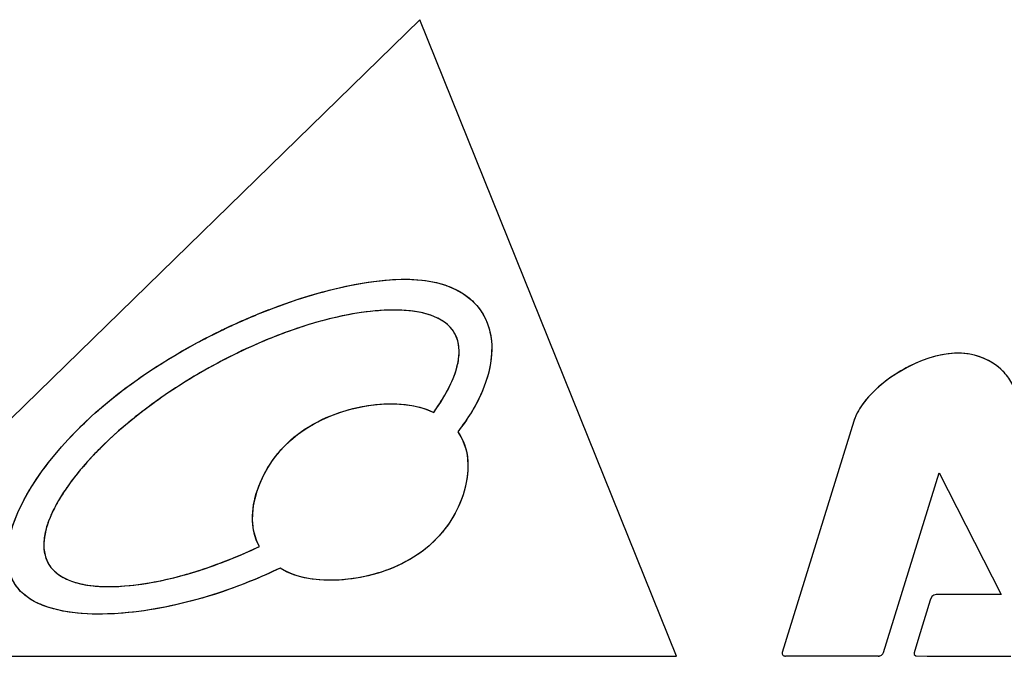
# Model space of a CAD drawing. Header units: millimetres. Extents: x 0 to 420, y 0 to 297.
# Tile 71 of 76: x 210.11 to 218.24, y 277.04 to 282.31. Entities that reach past the tile are written whole.
import ezdxf

# ---------------------------------------------------------------- set-up
doc = ezdxf.new("R2010")
doc.units = ezdxf.units.MM
doc.header["$LTSCALE"] = 23.1
doc.layers.add('LAY0002', color=7, linetype='CONTINUOUS')

msp = doc.modelspace()

# ---------------------------------------------------------------- linework, layer by layer
at = {"layer": 'LAY0002', "color": 7, "linetype": 'Continuous'}
for p, q in [((213.4117, 282.3105), (208.0171, 277.0442)), ((215.5328, 277.0442), (213.4117, 282.3105)), ((211.7667, 279.7369), (211.7915, 279.7489)), ((211.7915, 279.7489), (211.8113, 279.7584)), ((217.0006, 278.9908), (216.4087, 277.0755)), ((217.0006, 278.9908), (216.4087, 277.0755)), ((217.2454, 277.0755), (217.7049, 278.5626)), ((217.7049, 278.5626), (218.2168, 277.5559)), ((217.6457, 277.5396), (217.632, 277.5079)), ((217.6618, 277.5513), (217.6457, 277.5396)), ((217.6809, 277.5559), (217.6618, 277.5513)), ((217.8531, 277.5559), (217.6809, 277.5559)), ((218.2168, 277.5559), (217.8531, 277.5559)), ((217.632, 277.5079), (217.5373, 277.2014)), ((217.5373, 277.2014), (217.4977, 277.0728)), ((208.0171, 277.0442), (215.5328, 277.0442)), ((217.2012, 277.0457), (216.4345, 277.0457)), ((217.4977, 277.0728), (217.4997, 277.058)), ((217.4997, 277.058), (217.5113, 277.0481)), ((217.5113, 277.0481), (217.6065, 277.0457)), ((217.6065, 277.0457), (218.2971, 277.0457))]:
    msp.add_line(p, q, dxfattribs=at)
for centre, radius, start, end in [((214.049, 275.0559), 5.2075, 111.2096, 113.38491), ((214.1163, 274.8969), 5.3802, 113.37056, 115.50504), ((214.0704, 274.9903), 5.2761, 115.88942, 119.89099), ((214.1039, 274.9232), 5.3512, 115.50646, 115.89862), ((213.9207, 275.395), 4.6212, 112.4166, 120.12535), ((213.9409, 275.3665), 4.6557, 114.67102, 119.34457), ((212.209, 277.2471), 2.0885, 141.63938, 144.36705), ((212, 277.3929), 1.8339, 144.27633, 145.1569), ((212.0656, 277.3511), 1.9113, 144.39756, 145.04002), ((210.2238, 281.903), 4.3678, 290.37245, 295.24455)]:
    msp.add_arc(centre, radius, start, end, dxfattribs=at)
for points, knots in [([(212.159, 279.9084), (212.6498, 280.0993), (213.8618, 280.3484), (214.1265, 279.6767), (213.9186, 279.2139)], [0, 0, 0, 0, 0.395683, 1, 1, 1, 1]), ([(212.165, 279.9107), (212.2841, 279.9569), (212.5241, 280.0398), (212.8899, 280.1301), (213.2501, 280.1761), (213.5429, 280.1504), (213.7437, 280.0682), (213.8634, 279.9776), (213.9496, 279.8614), (214.0156, 279.6794), (214.0068, 279.4195), (213.9289, 279.2267), (213.8777, 279.1323)], [0, 0, 0, 0, 0.143496, 0.284992, 0.422674, 0.55063, 0.609384, 0.664383, 0.717196, 0.769634, 0.879233, 1, 1, 1, 1]), ([(213.6549, 279.2711), (213.6752, 279.3113), (213.7102, 279.3919), (213.7404, 279.5168), (213.7367, 279.6396), (213.6705, 279.7918), (213.4625, 279.8964), (213.1875, 279.917), (212.8896, 279.8883), (212.5881, 279.8201), (212.2888, 279.7226), (212.0938, 279.6414), (211.9976, 279.5973)], [0, 0, 0, 0, 0.059492, 0.115852, 0.168612, 0.219393, 0.327533, 0.451742, 0.584291, 0.721061, 0.860022, 1, 1, 1, 1]), ([(213.6955, 279.3621), (213.726, 279.4432), (213.751, 279.5893), (213.7028, 279.7408), (213.5761, 279.8496), (213.2621, 279.9374), (212.7399, 279.8796), (212.2917, 279.7218), (212.1585, 279.667)], [0, 0, 0, 0, 0.140562, 0.287894, 0.435226, 0.582559, 0.877223, 1, 1, 1, 1]), ([(210.4254, 278.7479), (210.4944, 278.8286), (210.7955, 279.1443), (211.1554, 279.4003), (211.441, 279.5646)], [0, 0, 0, 0, 0.243618, 1, 1, 1, 1]), ([(210.4805, 278.8104), (210.6129, 278.9568), (210.9139, 279.2348), (211.2901, 279.4797), (211.4786, 279.586)], [0, 0, 0, 0, 0.521277, 1, 1, 1, 1]), ([(218.2414, 279.3935), (218.1684, 279.4718), (217.9391, 279.588), (217.6252, 279.5261), (217.3868, 279.4099), (217.1741, 279.262), (217.0395, 279.1083), (217.0006, 278.9908)], [0, 0, 0, 0, 0.215949, 0.475751, 0.613839, 0.750388, 1, 1, 1, 1]), ([(218.2436, 279.3911), (218.2343, 279.4013), (218.138, 279.4968), (217.7584, 279.6535), (217.222, 279.3424), (217.0687, 279.1247)], [0, 0, 0, 0, 0.040437, 0.392862, 1, 1, 1, 1]), ([(211.6593, 279.4249), (211.499, 279.3348), (211.1915, 279.1382), (210.9106, 278.9044), (210.7826, 278.7776)], [0, 0, 0, 0, 0.505231, 1, 1, 1, 1]), ([(213.6613, 279.2831), (213.6725, 279.3061), (213.6842, 279.3326), (213.694, 279.3582), (213.6955, 279.3621)], [0, 0, 0, 0, 0.846321, 1, 1, 1, 1]), ([(213.5271, 279.062), (213.5389, 279.079), (213.5849, 279.1466), (213.6274, 279.2167), (213.6549, 279.2711)], [0, 0, 0, 0, 0.253788, 1, 1, 1, 1]), ([(212.0866, 277.9523), (212.0498, 278.0194), (212.0117, 278.1818), (212.0614, 278.4319), (212.1884, 278.6781), (212.396, 278.8951), (212.6709, 279.0446), (213.0487, 279.149), (213.3605, 279.1423), (213.5271, 279.062)], [0, 0, 0, 0, 0.10289, 0.214364, 0.336914, 0.471037, 0.612065, 0.751229, 1, 1, 1, 1]), ([(213.8777, 279.1323), (213.8669, 279.1123), (213.8208, 279.0318), (213.7678, 278.9555), (213.7253, 278.9)], [0, 0, 0, 0, 0.245341, 1, 1, 1, 1]), ([(210.8415, 278.8346), (210.8224, 278.8166), (210.7205, 278.7187), (210.6328, 278.6209), (210.5714, 278.5432)], [0, 0, 0, 0, 0.18307, 1, 1, 1, 1]), ([(213.7253, 278.9), (213.7614, 278.8493), (213.7955, 278.7696), (213.807, 278.6869), (213.8087, 278.6657)], [0, 0, 0, 0, 0.745192, 1, 1, 1, 1]), ([(210.1607, 278.3745), (210.179, 278.407), (210.2578, 278.5379), (210.3504, 278.6602), (210.4254, 278.7479)], [0, 0, 0, 0, 0.244216, 1, 1, 1, 1]), ([(210.7826, 278.7776), (210.7576, 278.7528), (210.661, 278.6537), (210.5714, 278.5475), (210.5112, 278.4637)], [0, 0, 0, 0, 0.254281, 1, 1, 1, 1]), ([(213.8075, 278.6756), (213.8316, 278.429), (213.5202, 277.6972), (212.5258, 277.5981), (212.2571, 277.7747)], [0, 0, 0, 0, 0.426471, 1, 1, 1, 1]), ([(213.8087, 278.6657), (213.8148, 278.5903), (213.7963, 278.4301), (213.7011, 278.1988), (213.5357, 277.9826), (213.3018, 277.8157), (213.0299, 277.7124), (212.6786, 277.6534), (212.3984, 277.6868), (212.2571, 277.7747)], [0, 0, 0, 0, 0.107752, 0.224936, 0.353059, 0.490054, 0.628831, 0.762896, 1, 1, 1, 1]), ([(211.7417, 277.5659), (211.6275, 277.5285), (211.3977, 277.4649), (211.0501, 277.4043), (210.7104, 277.3848), (210.4366, 277.4143), (210.2424, 277.4838), (210.1209, 277.5617), (210.0392, 277.6747), (210.0016, 277.8073), (210.0027, 277.9487), (210.046, 278.1437), (210.11, 278.284), (210.1607, 278.3745)], [0, 0, 0, 0, 0.142151, 0.281553, 0.416473, 0.543872, 0.603693, 0.65926, 0.711803, 0.764748, 0.819586, 0.877355, 1, 1, 1, 1]), ([(211.7803, 277.5787), (211.0724, 277.3402), (209.9383, 277.3101), (209.9745, 277.9975), (210.1147, 278.2865)], [0, 0, 0, 0, 0.626943, 1, 1, 1, 1]), ([(210.4051, 278.2952), (210.3832, 278.2549), (210.3437, 278.1708), (210.3217, 278.0959), (210.3143, 278.0584)], [0, 0, 0, 0, 0.461538, 1, 1, 1, 1]), ([(210.4269, 278.3344), (210.4178, 278.3189), (210.3836, 278.2574), (210.3543, 278.193), (210.3373, 278.1434)], [0, 0, 0, 0, 0.255486, 1, 1, 1, 1]), ([(210.3373, 278.1434), (210.324, 278.1046), (210.304, 278.0266), (210.3023, 277.9084), (210.34, 277.7978), (210.4244, 277.7146), (210.5347, 277.6603), (210.7078, 277.6198), (210.9436, 277.6165), (211.2314, 277.6569), (211.6204, 277.7535), (211.9027, 277.8666), (212.0866, 277.9523)], [0, 0, 0, 0, 0.056175, 0.109192, 0.159665, 0.211211, 0.266635, 0.326025, 0.452911, 0.586194, 0.722692, 1, 1, 1, 1]), ([(210.3143, 278.0584), (210.3069, 278.0209), (210.2978, 277.9169), (210.3386, 277.7887), (210.4653, 277.6799), (210.7794, 277.5921), (211.262, 277.6456), (211.6585, 277.7766), (211.7443, 277.8084)], [0, 0, 0, 0, 0.082743, 0.248228, 0.413713, 0.579198, 0.910169, 1, 1, 1, 1]), ([(216.4087, 277.0755), (216.4068, 277.0687), (216.4091, 277.0501), (216.4266, 277.0468), (216.4345, 277.0457)], [0, 0, 0, 0, 0.47211, 1, 1, 1, 1]), ([(217.2012, 277.0457), (217.2108, 277.0469), (217.2296, 277.0513), (217.2426, 277.0671), (217.2454, 277.0755)], [0, 0, 0, 0, 0.519833, 1, 1, 1, 1])]:
    msp.add_open_spline(points, degree=3, knots=knots, dxfattribs=at)
for points in [[(211.8113, 279.7584), (211.9267, 279.813), (212.0432, 279.8633), (212.159, 279.9084)], [(211.634, 279.6702), (211.6779, 279.693), (211.7222, 279.7153), (211.7667, 279.7369)], [(211.4786, 279.586), (211.5298, 279.6149), (211.5817, 279.643), (211.634, 279.6702)], [(211.6014, 279.392), (211.3165, 279.2267), (211.0516, 279.0316), (210.8415, 278.8346)], [(218.3126, 279.2908), (218.2942, 279.3282), (218.2698, 279.363), (218.2414, 279.3935)], [(213.5271, 279.062), (213.5829, 279.1395), (213.6279, 279.214), (213.6613, 279.2831)], [(212.0866, 277.9523), (211.9438, 278.199), (212.2077, 279.0574), (213.2475, 279.2033), (213.5271, 279.062)], [(213.9186, 279.2139), (213.8724, 279.111), (213.808, 279.0054), (213.7253, 278.9)], [(217.0687, 279.1247), (217.0376, 279.0805), (217.0142, 279.0354), (217.0006, 278.9908)], [(213.7253, 278.9), (213.7722, 278.8379), (213.7992, 278.7606), (213.8075, 278.6756)], [(210.1147, 278.2865), (210.1962, 278.4545), (210.3205, 278.6335), (210.4805, 278.8104)], [(210.4992, 278.4463), (210.4628, 278.3942), (210.4313, 278.3436), (210.4051, 278.2952)], [(210.4949, 278.4407), (210.4709, 278.4062), (210.4481, 278.3708), (210.4269, 278.3344)], [(212.2571, 277.7747), (212.0901, 277.6942), (211.9178, 277.6237), (211.7417, 277.5659)], [(212.2571, 277.7747), (212.1019, 277.6985), (211.9412, 277.6329), (211.7803, 277.5787)], [(216.4087, 277.0755), (216.4064, 277.0679), (216.4076, 277.0596), (216.4124, 277.0545)], [(216.4124, 277.0545), (216.4173, 277.0493), (216.4259, 277.0475), (216.4345, 277.0457)], [(217.2012, 277.0457), (217.2109, 277.0475), (217.2206, 277.0494), (217.2286, 277.0545)], [(217.2286, 277.0545), (217.2366, 277.0596), (217.243, 277.0679), (217.2454, 277.0755)]]:
    msp.add_open_spline(points, degree=3, dxfattribs=at)

doc.saveas('drawing.dxf')
